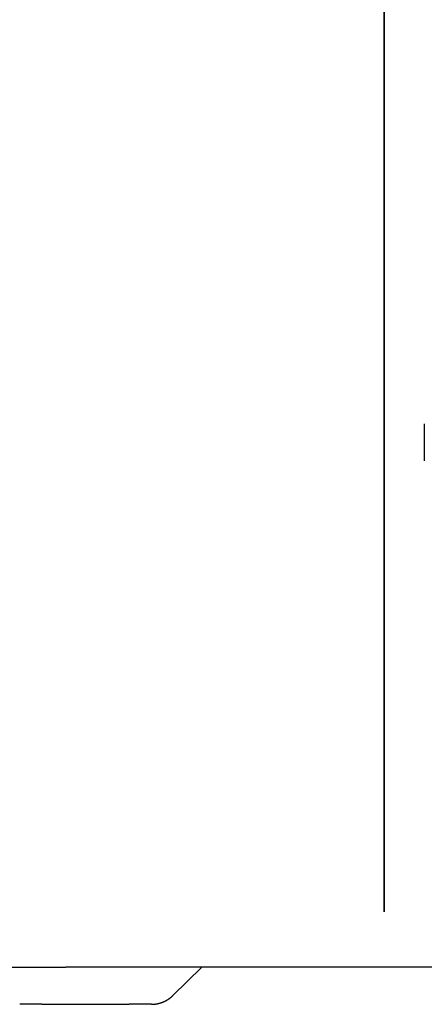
# Model space of a CAD drawing. Extents: x 637 to 3230, y 885 to 2745.
# Tile 3 of 151: x 829 to 894, y 1582 to 1742. Entities that reach past the tile are written whole.
import ezdxf

# ---------------------------------------------------------------- set-up
doc = ezdxf.new("R2010")
doc.units = 0
doc.layers.add('KF_GRAVIS_15_RIGHT', color=7, linetype='CONTINUOUS')

# ---------------------------------------------------------------- blocks, each defined once
blk = doc.blocks.new('KF_GRAVIS_15_RIGHT')
at = {"layer": 'KF_GRAVIS_15_RIGHT'}
for p, q in [((58.7454, -656), (58.7454, -9)), ((58.7454, -9), (58.7454, -656)), ((65.2336, -577), (65.2336, -583)), ((-129.9671, -665), (7.2188, -665)), ((80.6557, -665), (7.2188, -665)), ((24.5474, -669.5815), (29.2504, -665)), ((3.3513, -671), (-0.2475, -671)), ((3.3513, -671), (17.4597, -671)), ((21.0584, -671), (17.4597, -671))]:
    blk.add_line(p, q, dxfattribs=at)
blk.add_polyline3d([(21.0584, -671, 0), (21.0886, -671, 0), (21.1188, -671, 0), (21.1489, -670.999, 0), (21.1791, -670.999, 0), (21.2092, -670.998, 0), (21.2394, -670.997, 0), (21.2695, -670.996, 0), (21.2997, -670.994, 0), (21.3298, -670.993, 0), (21.3599, -670.991, 0), (21.39, -670.989, 0), (21.4201, -670.987, 0), (21.4502, -670.985, 0), (21.4803, -670.982, 0), (21.5103, -670.98, 0), (21.5404, -670.977, 0), (21.5704, -670.974, 0), (21.6004, -670.971, 0), (21.6304, -670.967, 0), (21.6603, -670.964, 0), (21.6903, -670.96, 0), (21.7202, -670.956, 0), (21.7501, -670.952, 0), (21.7799, -670.948, 0), (21.8098, -670.943, 0), (21.8396, -670.939, 0), (21.8694, -670.934, 0), (21.8991, -670.929, 0), (21.9288, -670.924, 0), (21.9585, -670.918, 0), (21.9882, -670.913, 0), (22.0178, -670.907, 0), (22.0474, -670.901, 0), (22.077, -670.895, 0), (22.1065, -670.889, 0), (22.136, -670.883, 0), (22.1654, -670.876, 0), (22.1948, -670.869, 0), (22.2242, -670.862, 0), (22.2535, -670.855, 0), (22.2827, -670.848, 0), (22.312, -670.84, 0), (22.3411, -670.833, 0), (22.3703, -670.825, 0), (22.3994, -670.817, 0), (22.4284, -670.809, 0), (22.4574, -670.8, 0), (22.4863, -670.792, 0), (22.5152, -670.783, 0), (22.5441, -670.774, 0), (22.5728, -670.765, 0), (22.6016, -670.756, 0), (22.6302, -670.747, 0), (22.6588, -670.737, 0), (22.6874, -670.727, 0), (22.7159, -670.717, 0), (22.7443, -670.707, 0), (22.7727, -670.697, 0), (22.801, -670.687, 0), (22.8292, -670.676, 0), (22.8574, -670.665, 0), (22.8855, -670.654, 0), (22.9136, -670.643, 0), (22.9416, -670.632, 0), (22.9695, -670.62, 0), (22.9973, -670.609, 0), (23.0251, -670.597, 0), (23.0528, -670.585, 0), (23.0804, -670.573, 0), (23.108, -670.561, 0), (23.1355, -670.548, 0), (23.1629, -670.536, 0), (23.1902, -670.523, 0), (23.2174, -670.51, 0), (23.2446, -670.497, 0), (23.2717, -670.483, 0), (23.2987, -670.47, 0), (23.3256, -670.456, 0), (23.3525, -670.443, 0), (23.3792, -670.429, 0), (23.4059, -670.415, 0), (23.4325, -670.4, 0), (23.459, -670.386, 0), (23.4854, -670.371, 0), (23.5118, -670.357, 0), (23.538, -670.342, 0), (23.5642, -670.327, 0), (23.5902, -670.312, 0), (23.6162, -670.296, 0), (23.6421, -670.281, 0), (23.6679, -670.265, 0), (23.6935, -670.249, 0), (23.7191, -670.233, 0), (23.7446, -670.217, 0), (23.77, -670.201, 0), (23.7953, -670.184, 0), (23.8205, -670.168, 0), (23.8456, -670.151, 0), (23.8706, -670.134, 0), (23.8955, -670.117, 0), (23.9203, -670.1, 0), (23.945, -670.083, 0), (23.9696, -670.065, 0), (23.994, -670.047, 0), (24.0184, -670.03, 0), (24.0427, -670.012, 0), (24.0668, -669.994, 0), (24.0909, -669.975, 0), (24.1148, -669.957, 0), (24.1386, -669.939, 0), (24.1623, -669.92, 0), (24.1859, -669.901, 0), (24.2094, -669.882, 0), (24.2328, -669.863, 0), (24.256, -669.844, 0), (24.2791, -669.825, 0), (24.3022, -669.805, 0), (24.3251, -669.785, 0), (24.3478, -669.766, 0), (24.3705, -669.746, 0), (24.393, -669.726, 0), (24.4155, -669.705, 0), (24.4378, -669.685, 0), (24.4599, -669.665, 0), (24.482, -669.644, 0), (24.5039, -669.623, 0), (24.5257, -669.602, 0), (24.5474, -669.582, 0)], dxfattribs=at)

msp = doc.modelspace()

# ---------------------------------------------------------------- block references
at = {"layer": 'KF_GRAVIS_15_RIGHT'}
msp.add_blockref('KF_GRAVIS_15_RIGHT', (828.93, 2253.1), dxfattribs=at)

doc.saveas('drawing.dxf')
